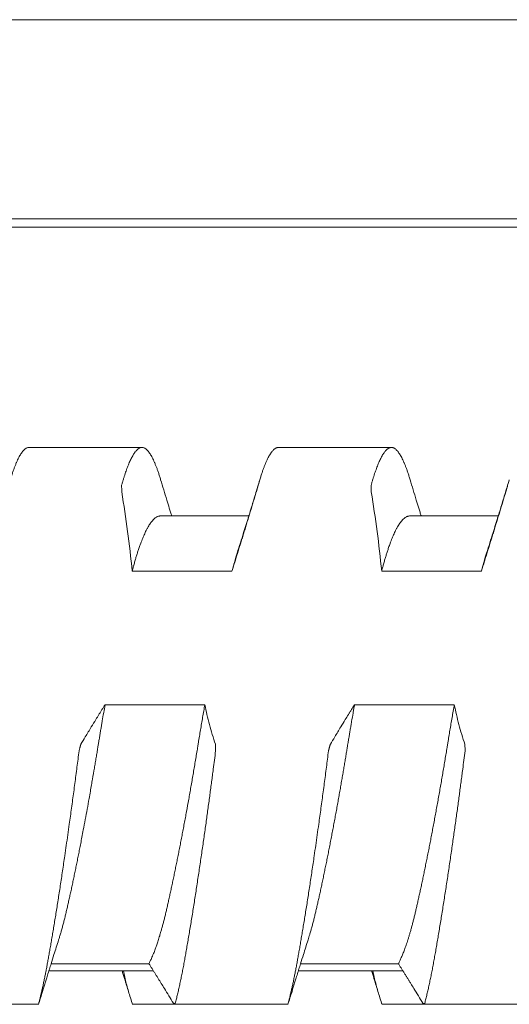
# Model space of a CAD drawing. Header units: millimetres. Extents: x 0 to 594, y 0 to 420.
# Tile 44 of 83: x 321.86 to 325.78, y 292.48 to 300.39. Entities that reach past the tile are written whole.
import ezdxf

# ---------------------------------------------------------------- set-up
doc = ezdxf.new("R2010")
doc.units = ezdxf.units.MM
doc.linetypes.add('K5LT_THIN', pattern=[0])
doc.layers.add('Системный слой', color=7, linetype='Continuous')

# ---------------------------------------------------------------- blocks, each defined once
blk = doc.blocks.new('U2')
at = {"layer": 'Системный слой', "color": 7, "linetype": 'K5LT_THIN', "lineweight": 18}
for p, q in [((388.1859, 300.3864), (280.4859, 300.3864)), ((388.1859, 298.7878), (280.4859, 298.7878)), ((280.4859, 298.7214), (388.1859, 298.7214)), ((321.9332, 296.9539), (322.8386, 296.9539)), ((323.9332, 296.9539), (324.8386, 296.9539)), ((323.6949, 296.4039), (322.9859, 296.4039)), ((325.6949, 296.4039), (324.9859, 296.4039)), ((322.7603, 295.9619), (323.5603, 295.9619)), ((324.7603, 295.9619), (325.5603, 295.9619)), ((323.3426, 294.8891), (322.5426, 294.8891)), ((325.3426, 294.8891), (324.5426, 294.8891)), ((322.0923, 292.7539), (322.9301, 292.7539)), ((322.11, 292.8107), (322.8941, 292.8107)), ((324.0923, 292.7539), (324.9301, 292.7539)), ((324.11, 292.8107), (324.8941, 292.8107)), ((321.0983, 292.4849), (322.011, 292.4849)), ((322.7608, 292.4849), (323.6735, 292.4849)), ((323.0983, 292.4849), (324.011, 292.4849)), ((324.7608, 292.4849), (325.6736, 292.4849)), ((325.0983, 292.4849), (326.011, 292.4849))]:
    blk.add_line(p, q, dxfattribs=at)
for points, knots in [([(321.7835, 296.695), (321.785, 296.7002), (321.7895, 296.715), (321.797, 296.7386), (321.806, 296.765), (321.8149, 296.7898), (321.8239, 296.8129), (321.8329, 296.8344), (321.8418, 296.8541), (321.8507, 296.8721), (321.8596, 296.8882), (321.8684, 296.9026), (321.8771, 296.9152), (321.8857, 296.926), (321.8943, 296.9351), (321.9027, 296.9423), (321.911, 296.9478), (321.9192, 296.9516), (321.9266, 296.9535), (321.9313, 296.9539), (321.9333, 296.9539)], [0.0389084, 0.0389084, 0.0389084, 0.0389084, 0.0527751, 0.0793011, 0.1059563, 0.1326966, 0.159533, 0.1863987, 0.2132585, 0.2400912, 0.2668922, 0.2936633, 0.3203856, 0.3470813, 0.373754, 0.4004135, 0.4270317, 0.4535843, 0.4799645, 0.4997855, 0.4997855, 0.4997855, 0.4997855]), ([(322.8385, 296.9539), (322.8379, 296.9539), (322.8346, 296.9538), (322.8286, 296.9529), (322.8206, 296.95), (322.8125, 296.9455), (322.8044, 296.9394), (322.7962, 296.9318), (322.7881, 296.9226), (322.78, 296.912), (322.772, 296.9), (322.7641, 296.8869), (322.7563, 296.8725), (322.7485, 296.8571), (322.7409, 296.8406), (322.7334, 296.8231), (322.7259, 296.8046), (322.7185, 296.7851), (322.7112, 296.7647), (322.7039, 296.7435), (322.6968, 296.7214), (322.6897, 296.6984), (322.6826, 296.6746), (322.678, 296.6582), (322.6757, 296.6498)], [0.4997854, 0.4997854, 0.4997854, 0.4997854, 0.5062288, 0.5324781, 0.5588287, 0.5850106, 0.6110122, 0.6366678, 0.6621513, 0.6871159, 0.711701, 0.7356734, 0.7593898, 0.7825461, 0.805391, 0.8278243, 0.8501668, 0.8721985, 0.8940265, 0.9155354, 0.9369288, 0.9580831, 0.9791053, 1, 1, 1, 1]), ([(322.9883, 296.695), (322.9868, 296.7002), (322.9823, 296.715), (322.9748, 296.7386), (322.9658, 296.765), (322.9569, 296.7898), (322.9479, 296.8129), (322.9389, 296.8344), (322.93, 296.8541), (322.9211, 296.8721), (322.9122, 296.8882), (322.9034, 296.9026), (322.8947, 296.9152), (322.8861, 296.926), (322.8775, 296.9351), (322.8691, 296.9423), (322.8607, 296.9478), (322.8526, 296.9516), (322.8451, 296.9535), (322.8405, 296.9539), (322.8385, 296.9539)], [0.0389082, 0.0389082, 0.0389082, 0.0389082, 0.0527751, 0.0793011, 0.1059563, 0.1326966, 0.1595331, 0.1863987, 0.2132585, 0.2400912, 0.2668922, 0.2936634, 0.3203856, 0.3470813, 0.3737541, 0.4004135, 0.4270318, 0.4535844, 0.4799645, 0.4997854, 0.4997854, 0.4997854, 0.4997854]), ([(323.7835, 296.695), (323.785, 296.7002), (323.7895, 296.715), (323.797, 296.7386), (323.806, 296.765), (323.8149, 296.7898), (323.8239, 296.8129), (323.8329, 296.8344), (323.8418, 296.8541), (323.8507, 296.8721), (323.8596, 296.8882), (323.8684, 296.9026), (323.8771, 296.9152), (323.8857, 296.926), (323.8943, 296.9351), (323.9027, 296.9423), (323.911, 296.9478), (323.9192, 296.9516), (323.9266, 296.9535), (323.9313, 296.9539), (323.9333, 296.9539)], [0.0389083, 0.0389083, 0.0389083, 0.0389083, 0.0527751, 0.0793011, 0.1059564, 0.1326966, 0.1595331, 0.1863987, 0.2132585, 0.2400913, 0.2668922, 0.2936634, 0.3203856, 0.3470814, 0.3737541, 0.4004136, 0.4270318, 0.4535844, 0.4799646, 0.4997855, 0.4997855, 0.4997855, 0.4997855]), ([(324.8385, 296.9539), (324.8379, 296.9539), (324.8346, 296.9538), (324.8286, 296.9529), (324.8206, 296.95), (324.8125, 296.9455), (324.8044, 296.9394), (324.7962, 296.9318), (324.7881, 296.9226), (324.78, 296.912), (324.772, 296.9), (324.7641, 296.8869), (324.7563, 296.8725), (324.7485, 296.8571), (324.7409, 296.8406), (324.7334, 296.8231), (324.7259, 296.8046), (324.7185, 296.7851), (324.7112, 296.7647), (324.7039, 296.7435), (324.6968, 296.7214), (324.6897, 296.6984), (324.6826, 296.6746), (324.678, 296.6582), (324.6757, 296.6498)], [0.4997854, 0.4997854, 0.4997854, 0.4997854, 0.5062288, 0.5324781, 0.5588287, 0.5850105, 0.6110121, 0.6366678, 0.6621512, 0.6871159, 0.7117009, 0.7356733, 0.7593897, 0.782546, 0.805391, 0.8278243, 0.8501668, 0.8721984, 0.8940264, 0.9155353, 0.9369288, 0.9580831, 0.9791053, 1, 1, 1, 1]), ([(324.9883, 296.695), (324.9868, 296.7002), (324.9823, 296.715), (324.9748, 296.7386), (324.9658, 296.765), (324.9569, 296.7898), (324.9479, 296.8129), (324.9389, 296.8344), (324.93, 296.8541), (324.9211, 296.8721), (324.9122, 296.8882), (324.9034, 296.9026), (324.8947, 296.9152), (324.8861, 296.926), (324.8775, 296.9351), (324.8691, 296.9423), (324.8607, 296.9478), (324.8526, 296.9516), (324.8451, 296.9535), (324.8405, 296.9539), (324.8385, 296.9539)], [0.0389083, 0.0389083, 0.0389083, 0.0389083, 0.0527751, 0.0793011, 0.1059563, 0.1326966, 0.159533, 0.1863987, 0.2132585, 0.2400912, 0.2668922, 0.2936633, 0.3203856, 0.3470813, 0.373754, 0.4004135, 0.4270317, 0.4535843, 0.4799645, 0.4997854, 0.4997854, 0.4997854, 0.4997854]), ([(322.6757, 296.6498), (322.6752, 296.648), (322.6753, 296.6435), (322.6757, 296.6256), (322.6761, 296.6077), (322.6766, 296.5974)], [0, 0, 0, 0, 0.3333333, 0.6666667, 0.9852483, 0.9852483, 0.9852483, 0.9852483]), ([(323.0769, 296.4039), (323.0763, 296.4056), (323.0758, 296.4073), (323.0745, 296.4117), (323.0736, 296.4144), (323.0711, 296.4227), (323.0694, 296.4282), (323.0643, 296.4446), (323.061, 296.4555), (323.051, 296.4882), (323.0444, 296.5099), (323.0212, 296.586), (323.0047, 296.6404), (322.9884, 296.695)], [11.668371, 11.668371, 11.668371, 11.668371, 11.864948, 11.864948, 12.187198, 12.187198, 12.8317, 12.8317, 14.110308, 14.110308, 16.646736, 16.646736, 23, 23, 23, 23]), ([(323.7834, 296.695), (323.7716, 296.6554), (323.7597, 296.616), (323.7358, 296.5372), (323.7238, 296.4978), (323.7086, 296.4484), (323.7055, 296.4382), (323.7005, 296.422), (323.6987, 296.416), (323.6962, 296.408), (323.6955, 296.4059), (323.6946, 296.403), (323.6944, 296.4021), (323.6932, 296.3983), (323.6923, 296.3954), (323.6905, 296.3897), (323.6897, 296.3869), (323.6871, 296.3787), (323.6854, 296.3732), (323.6804, 296.3568), (323.677, 296.3459), (323.6669, 296.3134), (323.6602, 296.2918), (323.6363, 296.2155), (323.619, 296.1608), (323.6017, 296.1064)], [0, 0, 0, 0, 4.6, 4.6, 9.2, 9.2, 10.388039, 10.388039, 11.093513, 11.093513, 11.331628, 11.331628, 11.436514, 11.436514, 11.779514, 11.779514, 12.101726, 12.101726, 12.746148, 12.746148, 14.024599, 14.024599, 16.560712, 16.560712, 23, 23, 23, 23]), ([(323.7552, 296.5974), (323.7555, 296.5986), (323.7561, 296.6006), (323.7572, 296.6042), (323.7585, 296.6087), (323.7598, 296.6135), (323.761, 296.6176), (323.7622, 296.6216), (323.7635, 296.626), (323.7651, 296.6316), (323.7672, 296.6386), (323.7689, 296.6446), (323.7698, 296.6477), (323.77, 296.6483), (323.7704, 296.6498)], [0.0207323, 0.0207323, 0.0207323, 0.0207323, 0.0428738, 0.090708, 0.1467337, 0.1992064, 0.25071, 0.2970707, 0.3612251, 0.4410494, 0.5612874, 0.7459774, 0.9001487, 1, 1, 1, 1]), ([(324.6757, 296.6498), (324.6752, 296.648), (324.6753, 296.6435), (324.6757, 296.6256), (324.6761, 296.6077), (324.6766, 296.5974)], [0, 0, 0, 0, 0.3333333, 0.6666667, 0.9852484, 0.9852484, 0.9852484, 0.9852484]), ([(325.0769, 296.4039), (325.0763, 296.4056), (325.0758, 296.4073), (325.0745, 296.4117), (325.0736, 296.4144), (325.0711, 296.4227), (325.0694, 296.4282), (325.0643, 296.4446), (325.061, 296.4555), (325.051, 296.4882), (325.0444, 296.5099), (325.0212, 296.586), (325.0047, 296.6404), (324.9884, 296.695)], [11.668371, 11.668371, 11.668371, 11.668371, 11.864948, 11.864948, 12.187198, 12.187198, 12.8317, 12.8317, 14.110308, 14.110308, 16.646736, 16.646736, 23, 23, 23, 23]), ([(325.7834, 296.695), (325.7716, 296.6554), (325.7597, 296.616), (325.7358, 296.5372), (325.7238, 296.4978), (325.7086, 296.4484), (325.7055, 296.4382), (325.7005, 296.422), (325.6987, 296.416), (325.6962, 296.408), (325.6955, 296.4059), (325.6946, 296.403), (325.6944, 296.4021), (325.6932, 296.3983), (325.6923, 296.3954), (325.6905, 296.3897), (325.6897, 296.3869), (325.6871, 296.3787), (325.6854, 296.3732), (325.6804, 296.3568), (325.677, 296.3459), (325.6669, 296.3134), (325.6602, 296.2918), (325.6363, 296.2155), (325.619, 296.1608), (325.6017, 296.1064)], [0, 0, 0, 0, 4.6, 4.6, 9.2, 9.2, 10.388038, 10.388038, 11.093513, 11.093513, 11.331629, 11.331629, 11.436514, 11.436514, 11.779514, 11.779514, 12.101726, 12.101726, 12.746148, 12.746148, 14.024599, 14.024599, 16.560712, 16.560712, 23, 23, 23, 23]), ([(325.7552, 296.5974), (325.7555, 296.5986), (325.7561, 296.6006), (325.7572, 296.6042), (325.7585, 296.6087), (325.7598, 296.6135), (325.761, 296.6176), (325.7622, 296.6216), (325.7635, 296.626), (325.7651, 296.6316), (325.7672, 296.6386), (325.7689, 296.6446), (325.7698, 296.6477), (325.77, 296.6483), (325.7704, 296.6498)], [0.0207324, 0.0207324, 0.0207324, 0.0207324, 0.0428739, 0.0907083, 0.1467342, 0.1992071, 0.2507108, 0.2970718, 0.3612265, 0.4410513, 0.5612899, 0.7459803, 0.9001508, 1, 1, 1, 1]), ([(323.5603, 295.9619), (323.5644, 295.975), (323.5725, 296.0011), (323.5848, 296.0405), (323.5972, 296.0802), (323.6095, 296.1199), (323.6218, 296.1597), (323.6341, 296.1995), (323.6464, 296.2394), (323.6586, 296.2792), (323.6708, 296.319), (323.687, 296.372), (323.7071, 296.4382), (323.7312, 296.5177), (323.7472, 296.5708), (323.7552, 296.5974)], [0, 0, 0, 0, 0.061701, 0.123718, 0.186012, 0.249454, 0.311365, 0.374222, 0.437076, 0.499829, 0.562449, 0.624918, 0.74988, 0.874616, 1, 1, 1, 1]), ([(325.5603, 295.9619), (325.5644, 295.975), (325.5725, 296.0011), (325.5848, 296.0405), (325.5972, 296.0802), (325.6095, 296.1199), (325.6218, 296.1597), (325.6341, 296.1995), (325.6464, 296.2394), (325.6586, 296.2792), (325.6708, 296.319), (325.687, 296.372), (325.7071, 296.4382), (325.7312, 296.5177), (325.7472, 296.5708), (325.7552, 296.5974)], [0, 0, 0, 0, 0.061701, 0.123718, 0.186012, 0.249454, 0.311365, 0.374222, 0.437076, 0.499829, 0.562449, 0.624918, 0.74988, 0.874616, 1, 1, 1, 1]), ([(322.7603, 295.9619), (322.7631, 295.9729), (322.7688, 295.9945), (322.7775, 296.0258), (322.7862, 296.0561), (322.795, 296.0852), (322.8041, 296.1142), (322.8139, 296.1438), (322.8261, 296.1784), (322.8403, 296.2157), (322.8562, 296.2534), (322.8704, 296.2835), (322.8827, 296.3068), (322.8926, 296.3239), (322.9018, 296.3384), (322.9116, 296.3525), (322.9223, 296.3661), (322.9339, 296.3785), (322.9445, 296.3877), (322.9541, 296.3942), (322.9626, 296.3988), (322.971, 296.4019), (322.9788, 296.4036), (322.9837, 296.4039), (322.9859, 296.4039)], [0, 0, 0, 0, 0.019411, 0.0388631, 0.0583411, 0.0778216, 0.097283, 0.1188792, 0.1426277, 0.1771543, 0.211649, 0.2461431, 0.2698323, 0.2913556, 0.3107197, 0.3300817, 0.3558703, 0.3816543, 0.4074423, 0.4267653, 0.4460676, 0.4653421, 0.4846192, 0.4999991, 0.4999991, 0.4999991, 0.4999991]), ([(324.7603, 295.9619), (324.7631, 295.9729), (324.7688, 295.9945), (324.7775, 296.0258), (324.7862, 296.0561), (324.795, 296.0852), (324.8041, 296.1142), (324.8139, 296.1438), (324.8261, 296.1784), (324.8403, 296.2157), (324.8562, 296.2534), (324.8704, 296.2835), (324.8827, 296.3068), (324.8926, 296.3239), (324.9018, 296.3384), (324.9116, 296.3525), (324.9223, 296.3661), (324.9339, 296.3785), (324.9445, 296.3877), (324.9541, 296.3942), (324.9626, 296.3988), (324.971, 296.4019), (324.9788, 296.4036), (324.9837, 296.4039), (324.9859, 296.4039)], [0, 0, 0, 0, 0.019411, 0.0388631, 0.0583411, 0.0778216, 0.097283, 0.1188792, 0.1426277, 0.1771543, 0.2116491, 0.2461431, 0.2698323, 0.2913556, 0.3107197, 0.3300817, 0.3558703, 0.3816543, 0.4074423, 0.4267653, 0.4460676, 0.4653422, 0.4846192, 0.4999991, 0.4999991, 0.4999991, 0.4999991]), ([(323.6017, 296.1064), (323.5982, 296.0956), (323.5907, 296.0714), (323.5809, 296.0378), (323.5705, 296.0006), (323.5642, 295.9771), (323.5603, 295.9619)], [0.90734351, 0.90734351, 0.90734351, 0.90734351, 0.93013984, 0.9572991, 0.97319502, 1, 1, 1, 1]), ([(325.6017, 296.1064), (325.5982, 296.0956), (325.5907, 296.0714), (325.5809, 296.0378), (325.5705, 296.0006), (325.5642, 295.9771), (325.5603, 295.9619)], [0.90734348, 0.90734348, 0.90734348, 0.90734348, 0.93013983, 0.95729909, 0.97319501, 1, 1, 1, 1]), ([(322.1701, 293.0014), (322.1714, 293.0056), (322.1757, 293.0191), (322.1829, 293.0425), (322.1916, 293.0724), (322.2002, 293.1033), (322.2088, 293.1355), (322.2174, 293.1686), (322.2258, 293.2028), (322.2341, 293.238), (322.2424, 293.2741), (322.2508, 293.3113), (322.2593, 293.3495), (322.2679, 293.3886), (322.2766, 293.4286), (322.2853, 293.4694), (322.294, 293.5109), (322.3028, 293.5532), (322.3117, 293.5963), (322.3205, 293.6401), (322.3294, 293.6845), (322.3383, 293.7295), (322.3476, 293.7768), (322.3575, 293.8281), (322.3697, 293.892), (322.3838, 293.967), (322.3993, 294.0515), (322.413, 294.1273), (322.4245, 294.1922), (322.4336, 294.2438), (322.4443, 294.3059), (322.4545, 294.3653), (322.4643, 294.4233), (322.4713, 294.4651), (322.478, 294.5054), (322.4828, 294.5349), (322.487, 294.5606), (322.4911, 294.5855), (322.4967, 294.6196), (322.5027, 294.6559), (322.5087, 294.6914), (322.5145, 294.726), (322.5221, 294.7707), (322.5314, 294.825), (322.5389, 294.868), (322.5426, 294.8891)], [0.1655807, 0.1655807, 0.1655807, 0.1655807, 0.1744414, 0.1938422, 0.21325, 0.2326853, 0.2521531, 0.2716276, 0.291066, 0.3104384, 0.3297989, 0.3492475, 0.368751, 0.3882613, 0.4077371, 0.4271889, 0.4466358, 0.4660841, 0.4855327, 0.5049609, 0.5243782, 0.5437864, 0.5631905, 0.5847178, 0.6083833, 0.6425173, 0.6763576, 0.7099329, 0.7324843, 0.7526165, 0.7702129, 0.8046618, 0.8212254, 0.8370963, 0.8526635, 0.8675541, 0.8709806, 0.8820789, 0.896149, 0.9101269, 0.9237341, 0.9370666, 0.9499926, 0.9753098, 1, 1, 1, 1]), ([(322.5426, 294.8891), (322.5344, 294.876), (322.522, 294.8563), (322.5055, 294.83), (322.4891, 294.8035), (322.4645, 294.7637), (322.4362, 294.7173), (322.4082, 294.6709), (322.3804, 294.6245), (322.3606, 294.5913), (322.3488, 294.5714)], [0, 0, 0, 0, 0.124073, 0.186439, 0.24903, 0.374474, 0.562414, 0.687249, 0.812078, 1, 1, 1, 1]), ([(323.3426, 294.8891), (323.3397, 294.8724), (323.3338, 294.8388), (323.3251, 294.7883), (323.3165, 294.7376), (323.3079, 294.6867), (323.2993, 294.6357), (323.292, 294.5914), (323.2865, 294.5574), (323.2809, 294.5234), (323.2742, 294.4827), (323.2657, 294.4318), (323.2572, 294.381), (323.2485, 294.3303), (323.2398, 294.2798), (323.2311, 294.2295), (323.2223, 294.1795), (323.2105, 294.1133), (323.1986, 294.0477), (323.1867, 293.983), (323.1777, 293.9349), (323.1688, 293.8872), (323.1598, 293.8402), (323.1509, 293.7936), (323.1419, 293.7477), (323.133, 293.7024), (323.1241, 293.6578), (323.1152, 293.6139), (323.1064, 293.5707), (323.0976, 293.5282), (323.0889, 293.4865), (323.0802, 293.4457), (323.0716, 293.4056), (323.0631, 293.3664), (323.0546, 293.3281), (323.0462, 293.2909), (323.0381, 293.2551), (323.03, 293.2205), (323.022, 293.1874), (323.0141, 293.1557), (323.0062, 293.1254), (322.9983, 293.0965), (322.9898, 293.0662), (322.9799, 293.0324), (322.9686, 292.9963), (322.9577, 292.9635), (322.9487, 292.9379), (322.9414, 292.9182), (322.9344, 292.9), (322.9269, 292.8813), (322.9189, 292.8625), (322.9118, 292.8465), (322.9035, 292.829), (322.8979, 292.8178), (322.8941, 292.8107)], [0, 0, 0, 0, 0.019558, 0.039095, 0.058619, 0.078149, 0.097711, 0.117267, 0.128998, 0.136767, 0.156244, 0.175724, 0.195231, 0.214754, 0.234278, 0.253787, 0.273278, 0.292764, 0.331743, 0.351215, 0.370679, 0.390137, 0.409589, 0.429016, 0.448432, 0.46784, 0.487241, 0.506621, 0.52599, 0.545355, 0.564716, 0.58406, 0.603397, 0.622744, 0.642124, 0.66137, 0.680425, 0.699141, 0.717732, 0.735969, 0.753971, 0.771587, 0.78906, 0.811355, 0.838085, 0.863756, 0.883381, 0.897358, 0.911202, 0.928956, 0.946318, 0.963278, 0.975657, 1, 1, 1, 1]), ([(324.1701, 293.0014), (324.1745, 293.0152), (324.1819, 293.039), (324.192, 293.0738), (324.2006, 293.1046), (324.209, 293.1362), (324.2173, 293.1686), (324.2255, 293.2018), (324.2336, 293.2358), (324.2416, 293.2707), (324.2498, 293.3067), (324.2581, 293.3438), (324.2665, 293.3821), (324.2751, 293.4216), (324.2838, 293.4622), (324.2926, 293.5039), (324.3014, 293.5465), (324.3103, 293.5898), (324.3193, 293.6339), (324.3282, 293.6786), (324.3372, 293.7238), (324.3462, 293.7697), (324.3552, 293.816), (324.3641, 293.8628), (324.3731, 293.91), (324.382, 293.9576), (324.3908, 294.0053), (324.3995, 294.0529), (324.4081, 294.1004), (324.4166, 294.1475), (324.4248, 294.1942), (324.4329, 294.2402), (324.4408, 294.2857), (324.4485, 294.3304), (324.456, 294.3743), (324.4632, 294.4169), (324.4701, 294.4583), (324.4768, 294.4985), (324.482, 294.5302), (324.4862, 294.5557), (324.4902, 294.5805), (324.4954, 294.612), (324.5014, 294.6482), (324.5074, 294.684), (324.5134, 294.7192), (324.5212, 294.7653), (324.529, 294.8108), (324.5368, 294.8558), (324.5407, 294.8781), (324.5426, 294.8891)], [0.1636156, 0.1636156, 0.1636156, 0.1636156, 0.1929021, 0.2124264, 0.2318295, 0.251115, 0.2702558, 0.2893206, 0.3083282, 0.3273177, 0.3464029, 0.3656045, 0.385003, 0.4045407, 0.4241927, 0.4438653, 0.4634956, 0.4830562, 0.5025112, 0.5218934, 0.5411695, 0.5603973, 0.5795613, 0.5986896, 0.6177704, 0.636842, 0.6557909, 0.6746197, 0.6932042, 0.7116745, 0.7298179, 0.7477507, 0.7653596, 0.7828679, 0.7998973, 0.8165533, 0.832578, 0.8483308, 0.8634298, 0.8696955, 0.8781114, 0.8923318, 0.9064693, 0.9203418, 0.9340561, 0.9475104, 0.9740444, 0.9870874, 1, 1, 1, 1]), ([(324.5426, 294.8891), (324.5344, 294.876), (324.522, 294.8563), (324.5055, 294.83), (324.4891, 294.8035), (324.4645, 294.7637), (324.4362, 294.7173), (324.4082, 294.6709), (324.3804, 294.6245), (324.3606, 294.5913), (324.3488, 294.5714)], [0, 0, 0, 0, 0.124073, 0.186439, 0.24903, 0.374474, 0.562414, 0.687249, 0.812078, 1, 1, 1, 1]), ([(325.3426, 294.8891), (325.3396, 294.8719), (325.3336, 294.8376), (325.3247, 294.786), (325.316, 294.7348), (325.3074, 294.6841), (325.2991, 294.6341), (325.2919, 294.5907), (325.2865, 294.5578), (325.2812, 294.525), (325.2747, 294.4858), (325.2664, 294.4361), (325.258, 294.3862), (325.2495, 294.336), (325.2408, 294.2857), (325.2321, 294.2353), (325.2232, 294.1849), (325.2143, 294.1346), (325.2053, 294.0846), (325.1962, 294.035), (325.1872, 293.9857), (325.1781, 293.937), (325.1691, 293.8888), (325.16, 293.8412), (325.151, 293.7942), (325.142, 293.748), (325.133, 293.7025), (325.1241, 293.6577), (325.1152, 293.6137), (325.1064, 293.5706), (325.0977, 293.5283), (325.089, 293.487), (325.0804, 293.4466), (325.0719, 293.4071), (325.0636, 293.3688), (325.0553, 293.3315), (325.0473, 293.2955), (325.0394, 293.2608), (325.0316, 293.2272), (325.0238, 293.1948), (325.0161, 293.1635), (325.0083, 293.1335), (325.0006, 293.1047), (324.9929, 293.0772), (324.9854, 293.051), (324.9779, 293.0263), (324.9707, 293.003), (324.9636, 292.9811), (324.9566, 292.9605), (324.9499, 292.9413), (324.9432, 292.9231), (324.9367, 292.906), (324.9303, 292.8897), (324.9241, 292.8745), (324.9179, 292.8602), (324.9118, 292.8467), (324.9059, 292.834), (324.9, 292.8219), (324.8961, 292.8143), (324.8941, 292.8107)], [0, 0, 0, 0, 0.020391, 0.040614, 0.060648, 0.080348, 0.099784, 0.118913, 0.130679, 0.137911, 0.156954, 0.176126, 0.195443, 0.214851, 0.23438, 0.253981, 0.273643, 0.293312, 0.312943, 0.332529, 0.352045, 0.371509, 0.390892, 0.410242, 0.429541, 0.448809, 0.468032, 0.48725, 0.506451, 0.525634, 0.54478, 0.563917, 0.583039, 0.602152, 0.621237, 0.640286, 0.65915, 0.67786, 0.696358, 0.71484, 0.733025, 0.750983, 0.768569, 0.786008, 0.802929, 0.819464, 0.83536, 0.850995, 0.866007, 0.880662, 0.894849, 0.908928, 0.922652, 0.936129, 0.949234, 0.962213, 0.974938, 0.987534, 1, 1, 1, 1]), ([(322.3488, 294.5714), (322.3485, 294.5714), (322.3479, 294.5694), (322.3469, 294.5659), (322.3456, 294.5614), (322.3443, 294.5567), (322.3431, 294.5526), (322.342, 294.5486), (322.3408, 294.5442), (322.3392, 294.5386), (322.3372, 294.5316), (322.3355, 294.5254), (322.3346, 294.5223), (322.3345, 294.5217), (322.3341, 294.5185)], [0.0207444, 0.0207444, 0.0207444, 0.0207444, 0.0428983, 0.0907386, 0.1467587, 0.1992144, 0.2507963, 0.2972685, 0.3609843, 0.4401072, 0.5595792, 0.7441907, 0.8989789, 1, 1, 1, 1]), ([(323.4288, 294.5185), (323.4293, 294.5222), (323.4291, 294.5264), (323.4287, 294.5413), (323.4281, 294.5579), (323.4278, 294.568), (323.4274, 294.5714)], [0, 0, 0, 0, 0.3180844, 0.6361689, 0.8583911, 0.9852369, 0.9852369, 0.9852369, 0.9852369]), ([(324.3488, 294.5714), (324.3485, 294.5714), (324.3479, 294.5694), (324.3469, 294.5659), (324.3456, 294.5614), (324.3443, 294.5567), (324.3431, 294.5526), (324.342, 294.5486), (324.3408, 294.5442), (324.3392, 294.5386), (324.3372, 294.5316), (324.3355, 294.5254), (324.3346, 294.5223), (324.3345, 294.5217), (324.3341, 294.5185)], [0.0207445, 0.0207445, 0.0207445, 0.0207445, 0.0428986, 0.0907392, 0.1467596, 0.1992156, 0.2507979, 0.2972703, 0.3609865, 0.4401097, 0.5595823, 0.7441943, 0.8989815, 1, 1, 1, 1]), ([(325.4288, 294.5185), (325.4293, 294.5222), (325.4291, 294.5264), (325.4287, 294.5413), (325.4281, 294.5579), (325.4278, 294.568), (325.4274, 294.5714)], [0, 0, 0, 0, 0.3181006, 0.6362011, 0.8584233, 0.9852372, 0.9852372, 0.9852372, 0.9852372]), ([(322.3341, 294.5185), (322.3286, 294.475), (322.3202, 294.4095), (322.3088, 294.3219), (322.3002, 294.2563), (322.2914, 294.1907), (322.2826, 294.1251), (322.2737, 294.0598), (322.2648, 293.9948), (322.2548, 293.9229), (322.2438, 293.8446), (322.2317, 293.7601), (322.2206, 293.6838), (322.2106, 293.6154), (322.2016, 293.5547), (322.1926, 293.4949), (322.1836, 293.4361), (322.1747, 293.3785), (322.166, 293.3222), (322.1573, 293.2673), (322.1488, 293.2139), (322.1404, 293.1621), (322.1321, 293.1119), (322.1241, 293.0633), (322.1162, 293.0165), (322.1085, 292.9713), (322.1011, 292.9281), (322.0938, 292.8865), (322.0867, 292.8467), (322.0798, 292.8084), (322.0728, 292.7716), (322.0659, 292.736), (322.059, 292.7016), (322.0521, 292.6684), (322.0452, 292.6363), (322.0383, 292.6054), (322.0314, 292.5757), (322.0246, 292.5471), (322.0178, 292.5197), (322.0132, 292.502), (322.0109, 292.4934)], [0, 0, 0, 0, 0.054613, 0.081823, 0.108997, 0.136186, 0.163357, 0.190503, 0.217597, 0.244669, 0.280677, 0.316616, 0.35248, 0.379309, 0.406094, 0.432804, 0.459489, 0.486026, 0.512426, 0.538563, 0.564584, 0.590288, 0.615787, 0.640969, 0.666041, 0.690641, 0.714883, 0.738552, 0.761991, 0.784913, 0.807549, 0.829809, 0.852003, 0.873919, 0.895629, 0.916973, 0.93815, 0.958987, 0.979606, 1, 1, 1, 1]), ([(323.1057, 292.4934), (323.1087, 292.5048), (323.1147, 292.5282), (323.1236, 292.5647), (323.1324, 292.6027), (323.1412, 292.6419), (323.1498, 292.6825), (323.1583, 292.7242), (323.1667, 292.7669), (323.175, 292.8108), (323.1831, 292.8557), (323.1912, 292.9017), (323.1995, 292.9492), (323.2079, 292.9982), (323.2164, 293.0489), (323.2251, 293.101), (323.2339, 293.1545), (323.2428, 293.2093), (323.2517, 293.2651), (323.2606, 293.3217), (323.2695, 293.3789), (323.2784, 293.4366), (323.2872, 293.4945), (323.296, 293.5527), (323.3046, 293.6108), (323.3132, 293.6689), (323.3216, 293.7268), (323.3299, 293.7845), (323.3381, 293.8414), (323.346, 293.8978), (323.3538, 293.9532), (323.3614, 294.008), (323.3687, 294.0617), (323.376, 294.1149), (323.383, 294.1673), (323.39, 294.2193), (323.3968, 294.2705), (323.4034, 294.3211), (323.4142, 294.4039), (323.4226, 294.4697), (323.4288, 294.5185)], [0, 0, 0, 0, 0.027117, 0.054305, 0.081527, 0.108717, 0.135839, 0.162846, 0.189771, 0.216568, 0.243235, 0.269882, 0.296667, 0.323715, 0.350967, 0.378381, 0.405826, 0.433222, 0.460528, 0.487588, 0.514442, 0.540938, 0.567267, 0.59318, 0.618826, 0.644077, 0.669208, 0.693863, 0.718153, 0.74182, 0.765228, 0.788029, 0.810472, 0.83243, 0.854261, 0.875732, 0.896977, 0.917879, 0.938668, 1, 1, 1, 1]), ([(324.3341, 294.5185), (324.3286, 294.475), (324.3202, 294.4095), (324.3088, 294.3219), (324.3002, 294.2563), (324.2914, 294.1907), (324.2826, 294.1251), (324.2737, 294.0598), (324.2648, 293.9948), (324.2548, 293.9229), (324.2438, 293.8446), (324.2317, 293.7601), (324.2206, 293.6838), (324.2106, 293.6154), (324.2016, 293.5547), (324.1926, 293.4949), (324.1836, 293.4361), (324.1747, 293.3785), (324.166, 293.3222), (324.1573, 293.2673), (324.1488, 293.2139), (324.1404, 293.1621), (324.1321, 293.1119), (324.1241, 293.0633), (324.1162, 293.0165), (324.1085, 292.9713), (324.1011, 292.9281), (324.0938, 292.8865), (324.0867, 292.8467), (324.0798, 292.8084), (324.0728, 292.7716), (324.0659, 292.736), (324.059, 292.7016), (324.0521, 292.6684), (324.0452, 292.6363), (324.0383, 292.6054), (324.0314, 292.5757), (324.0246, 292.5471), (324.0178, 292.5197), (324.0132, 292.502), (324.0109, 292.4934)], [0, 0, 0, 0, 0.054613, 0.081823, 0.108997, 0.136186, 0.163357, 0.190503, 0.217597, 0.244669, 0.280677, 0.316616, 0.35248, 0.379309, 0.406094, 0.432804, 0.459489, 0.486026, 0.512426, 0.538563, 0.564584, 0.590288, 0.615787, 0.640969, 0.666041, 0.690641, 0.714883, 0.738552, 0.761991, 0.784914, 0.807549, 0.82981, 0.852003, 0.873919, 0.895629, 0.916973, 0.93815, 0.958987, 0.979606, 1, 1, 1, 1]), ([(325.1057, 292.4934), (325.1087, 292.5048), (325.1147, 292.5282), (325.1236, 292.5647), (325.1324, 292.6027), (325.1412, 292.6419), (325.1498, 292.6825), (325.1583, 292.7242), (325.1667, 292.7669), (325.175, 292.8108), (325.1831, 292.8557), (325.1912, 292.9017), (325.1995, 292.9492), (325.2079, 292.9982), (325.2164, 293.0489), (325.2251, 293.101), (325.2339, 293.1545), (325.2428, 293.2093), (325.2517, 293.2651), (325.2606, 293.3217), (325.2695, 293.3789), (325.2784, 293.4366), (325.2872, 293.4945), (325.296, 293.5527), (325.3046, 293.6108), (325.3132, 293.6689), (325.3216, 293.7268), (325.3299, 293.7845), (325.3381, 293.8414), (325.346, 293.8978), (325.3538, 293.9532), (325.3614, 294.008), (325.3687, 294.0617), (325.376, 294.1149), (325.383, 294.1673), (325.39, 294.2193), (325.3968, 294.2705), (325.4034, 294.3211), (325.4142, 294.4039), (325.4226, 294.4697), (325.4288, 294.5185)], [0, 0, 0, 0, 0.027117, 0.054305, 0.081527, 0.108717, 0.135839, 0.162846, 0.189771, 0.216568, 0.243235, 0.269882, 0.296667, 0.323715, 0.350967, 0.378381, 0.405826, 0.433222, 0.460528, 0.487588, 0.514442, 0.540938, 0.567267, 0.59318, 0.618826, 0.644077, 0.669208, 0.693863, 0.718153, 0.74182, 0.765228, 0.788029, 0.810472, 0.83243, 0.854261, 0.875732, 0.896977, 0.917879, 0.938668, 1, 1, 1, 1]), ([(322.1701, 293.0014), (322.1577, 292.9625), (322.1453, 292.9235), (322.1253, 292.8599), (322.1176, 292.8353), (322.1054, 292.7961), (322.1009, 292.7816), (322.095, 292.7627), (322.0937, 292.7583), (322.0875, 292.7383), (322.0827, 292.7227), (322.0744, 292.6958), (322.0709, 292.6845), (322.0639, 292.6619), (322.0605, 292.6506), (322.0501, 292.6167), (322.0432, 292.5942), (322.0342, 292.5644), (322.032, 292.5571), (322.0298, 292.5499)], [0, 0, 0, 0, 4.6, 4.6, 7.493248, 7.493248, 9.2, 9.2, 9.714554, 9.714554, 11.542697, 11.542697, 12.86627, 12.86627, 14.189843, 14.189843, 16.826482, 16.826482, 17.671872, 17.671872, 17.671872, 17.671872]), ([(324.1701, 293.0014), (324.1577, 292.9625), (324.1453, 292.9235), (324.1253, 292.8599), (324.1176, 292.8353), (324.1054, 292.7961), (324.1009, 292.7816), (324.095, 292.7627), (324.0937, 292.7583), (324.0875, 292.7383), (324.0827, 292.7227), (324.0744, 292.6958), (324.0709, 292.6845), (324.0639, 292.6619), (324.0605, 292.6506), (324.0501, 292.6167), (324.0432, 292.5942), (324.0342, 292.5644), (324.032, 292.5571), (324.0298, 292.5499)], [0, 0, 0, 0, 4.6, 4.6, 7.493249, 7.493249, 9.2, 9.2, 9.714554, 9.714554, 11.542697, 11.542697, 12.86627, 12.86627, 14.189843, 14.189843, 16.826482, 16.826482, 17.671872, 17.671872, 17.671872, 17.671872]), ([(322.742, 292.5499), (322.732, 292.5831), (322.7219, 292.6162), (322.7058, 292.6686), (322.6999, 292.6879), (322.6905, 292.7183), (322.687, 292.7295), (322.6822, 292.7451), (322.6808, 292.7495), (322.6795, 292.7539)], [5.328128, 5.328128, 5.328128, 5.328128, 9.2, 9.2, 11.457303, 11.457303, 12.768889, 12.768889, 13.285446, 13.285446, 13.285446, 13.285446]), ([(322.7421, 292.5502), (322.7318, 292.5839), (322.7118, 292.652), (322.6965, 292.7203), (322.6892, 292.7539)], [0.1809329, 0.1809329, 0.1809329, 0.1809329, 0.5, 0.8248041, 0.8248041, 0.8248041, 0.8248041]), ([(322.8941, 292.8107), (322.8983, 292.8041), (322.9066, 292.791), (322.9191, 292.7714), (322.9315, 292.7516), (322.944, 292.7317), (322.9565, 292.7118), (322.9689, 292.6919), (322.9812, 292.672), (322.9977, 292.6454), (323.0221, 292.6057), (323.0544, 292.5527), (323.0784, 292.5129), (323.0904, 292.4929)], [0, 0, 0, 0, 0.06181, 0.123899, 0.18623, 0.248828, 0.311546, 0.374351, 0.437147, 0.499847, 0.624883, 0.812089, 1, 1, 1, 1]), ([(324.742, 292.5499), (324.732, 292.5831), (324.7219, 292.6162), (324.7058, 292.6686), (324.6999, 292.6879), (324.6904, 292.7184), (324.687, 292.7297), (324.6821, 292.7453), (324.6808, 292.7496), (324.6795, 292.7539)], [5.328128, 5.328128, 5.328128, 5.328128, 9.2, 9.2, 11.457303, 11.457303, 12.781512, 12.781512, 13.285445, 13.285445, 13.285445, 13.285445]), ([(324.7421, 292.5502), (324.7318, 292.5839), (324.7118, 292.652), (324.6965, 292.7203), (324.6892, 292.7539)], [0.1809329, 0.1809329, 0.1809329, 0.1809329, 0.5, 0.824804, 0.824804, 0.824804, 0.824804]), ([(324.8941, 292.8107), (324.8983, 292.8041), (324.9066, 292.791), (324.9191, 292.7714), (324.9315, 292.7516), (324.944, 292.7317), (324.9565, 292.7118), (324.9689, 292.6919), (324.9812, 292.672), (324.9977, 292.6454), (325.0221, 292.6057), (325.0544, 292.5527), (325.0784, 292.5129), (325.0904, 292.4929)], [0, 0, 0, 0, 0.06181, 0.123899, 0.18623, 0.248828, 0.311546, 0.374351, 0.437147, 0.499847, 0.624883, 0.812089, 1, 1, 1, 1]), ([(322.0109, 292.4934), (322.0105, 292.4916), (322.0105, 292.4916), (322.0105, 292.4915), (322.0106, 292.4915), (322.0108, 292.4915), (322.0109, 292.4915), (322.011, 292.4915), (322.011, 292.4915)], [0, 0, 0, 0, 0.1497909, 0.2745198, 0.3821361, 0.4908236, 0.6502941, 0.6643051, 0.6643051, 0.6643051, 0.6643051]), ([(322.011, 292.4915), (322.0111, 292.4915), (322.0112, 292.4916), (322.0114, 292.4918), (322.0119, 292.4929)], [0.6643177, 0.6643177, 0.6643177, 0.6643177, 0.8200196, 0.9834226, 0.9834226, 0.9834226, 0.9834226]), ([(322.7608, 292.4915), (322.7607, 292.4915), (322.7605, 292.4916), (322.7603, 292.4918), (322.7599, 292.4929)], [0.6642962, 0.6642962, 0.6642962, 0.6642962, 0.8228865, 0.9834078, 0.9834078, 0.9834078, 0.9834078]), ([(323.0904, 292.4929), (323.0921, 292.4911), (323.0947, 292.491), (323.0971, 292.491), (323.0981, 292.491), (323.0983, 292.491)], [0.0264615, 0.0264615, 0.0264615, 0.0264615, 0.1892513, 0.3274421, 0.3503458, 0.3503458, 0.3503458, 0.3503458]), ([(323.0983, 292.491), (323.0987, 292.491), (323.0995, 292.491), (323.1004, 292.491), (323.101, 292.491), (323.1014, 292.491), (323.1016, 292.491), (323.1018, 292.491), (323.102, 292.491), (323.1022, 292.491), (323.1023, 292.491), (323.1023, 292.491), (323.1024, 292.491), (323.1025, 292.491), (323.1026, 292.491), (323.1027, 292.491), (323.1028, 292.4911), (323.103, 292.4911), (323.1031, 292.4911), (323.1033, 292.4911), (323.1034, 292.4911), (323.1034, 292.4911), (323.1035, 292.4911), (323.1035, 292.4911), (323.1036, 292.4911), (323.1038, 292.4911), (323.104, 292.4911), (323.1042, 292.4911), (323.1043, 292.4911), (323.1043, 292.4911), (323.1044, 292.4911), (323.1046, 292.4911), (323.1048, 292.4911), (323.105, 292.4911), (323.1051, 292.4911), (323.1057, 292.4934)], [0.3503458, 0.3503458, 0.3503458, 0.3503458, 0.4145724, 0.468006, 0.5096438, 0.5300731, 0.5456943, 0.557059, 0.5730625, 0.5868206, 0.597146, 0.6046279, 0.6120868, 0.6211107, 0.6287198, 0.6378132, 0.647362, 0.6604743, 0.6744757, 0.6877992, 0.7002449, 0.7083261, 0.7171792, 0.7274428, 0.7413705, 0.7547813, 0.7670581, 0.7780651, 0.788334, 0.7977976, 0.8093503, 0.8287146, 0.8655194, 0.9244699, 1, 1, 1, 1]), ([(324.0109, 292.4934), (324.0105, 292.4916), (324.0105, 292.4916), (324.0105, 292.4915), (324.0106, 292.4915), (324.0108, 292.4915), (324.0109, 292.4915), (324.011, 292.4915), (324.011, 292.4915)], [0, 0, 0, 0, 0.149677, 0.2743398, 0.3819341, 0.4906304, 0.650085, 0.66431, 0.66431, 0.66431, 0.66431]), ([(324.011, 292.4915), (324.0111, 292.4915), (324.0112, 292.4916), (324.0114, 292.4918), (324.0119, 292.4929)], [0.6643227, 0.6643227, 0.6643227, 0.6643227, 0.8198749, 0.9834224, 0.9834224, 0.9834224, 0.9834224]), ([(324.7608, 292.4915), (324.7607, 292.4915), (324.7606, 292.4916), (324.7603, 292.4918), (324.7599, 292.4929)], [0.6633486, 0.6633486, 0.6633486, 0.6633486, 0.8107534, 0.9851247, 0.9851247, 0.9851247, 0.9851247]), ([(325.0904, 292.4929), (325.0921, 292.4911), (325.0947, 292.491), (325.0971, 292.491), (325.0981, 292.491), (325.0983, 292.491)], [0.0264498, 0.0264498, 0.0264498, 0.0264498, 0.1899299, 0.3284496, 0.350341, 0.350341, 0.350341, 0.350341]), ([(325.0983, 292.491), (325.0987, 292.491), (325.0994, 292.491), (325.1004, 292.491), (325.101, 292.491), (325.1014, 292.491), (325.1016, 292.491), (325.1018, 292.491), (325.102, 292.491), (325.1022, 292.491), (325.1023, 292.491), (325.1023, 292.491), (325.1024, 292.491), (325.1025, 292.491), (325.1026, 292.491), (325.1027, 292.491), (325.1028, 292.4911), (325.103, 292.4911), (325.1031, 292.4911), (325.1033, 292.4911), (325.1034, 292.4911), (325.1034, 292.4911), (325.1035, 292.4911), (325.1035, 292.4911), (325.1036, 292.4911), (325.1038, 292.4911), (325.1039, 292.4911), (325.104, 292.4911), (325.1042, 292.4911), (325.1043, 292.4911), (325.1043, 292.4911), (325.1044, 292.4911), (325.1046, 292.4911), (325.1047, 292.4911), (325.1049, 292.4911), (325.1051, 292.4911), (325.1051, 292.4911), (325.1057, 292.4934)], [0.350341, 0.350341, 0.350341, 0.350341, 0.411439, 0.4681633, 0.5093319, 0.5336142, 0.5455314, 0.5570409, 0.5730747, 0.5868303, 0.5971543, 0.6046369, 0.6120984, 0.6211265, 0.6287362, 0.6378445, 0.6474004, 0.6605284, 0.6744131, 0.687617, 0.6994772, 0.709007, 0.7198261, 0.7304745, 0.7430788, 0.7510445, 0.7594766, 0.7666725, 0.7772785, 0.7862565, 0.7961087, 0.8076686, 0.8262533, 0.8505228, 0.8906551, 0.9408944, 1, 1, 1, 1])]:
    blk.add_open_spline(points, degree=3, knots=knots, dxfattribs=at)
for points in [[(323.7704, 296.6498), (323.7748, 296.6655), (323.7791, 296.6805), (323.7835, 296.695)], [(325.7704, 296.6498), (325.7748, 296.6655), (325.7791, 296.6805), (325.7835, 296.695)], [(322.6766, 296.5974), (322.6932, 296.4918), (322.7263, 296.2807), (322.7489, 296.0682), (322.7603, 295.9619)], [(324.6766, 296.5974), (324.6932, 296.4918), (324.7263, 296.2807), (324.7489, 296.0682), (324.7603, 295.9619)], [(323.4274, 294.5714), (323.4104, 294.6241), (323.3763, 294.7297), (323.3539, 294.836), (323.3426, 294.8891)], [(325.4274, 294.5714), (325.4104, 294.6241), (325.3763, 294.7297), (325.3539, 294.836), (325.3426, 294.8891)], [(322.0119, 292.4929), (322.0178, 292.512), (322.0238, 292.5311), (322.0297, 292.5502)], [(322.7599, 292.4929), (322.7539, 292.512), (322.748, 292.5311), (322.7421, 292.5502)], [(324.0119, 292.4929), (324.0178, 292.512), (324.0238, 292.5311), (324.0297, 292.5502)], [(324.7599, 292.4929), (324.7539, 292.512), (324.748, 292.5311), (324.7421, 292.5502)]]:
    blk.add_open_spline(points, degree=3, dxfattribs=at)

msp = doc.modelspace()

# ---------------------------------------------------------------- block references
at = {"layer": 'Системный слой'}
msp.add_blockref('U2', (0, 0), dxfattribs=at)

doc.saveas('drawing.dxf')
